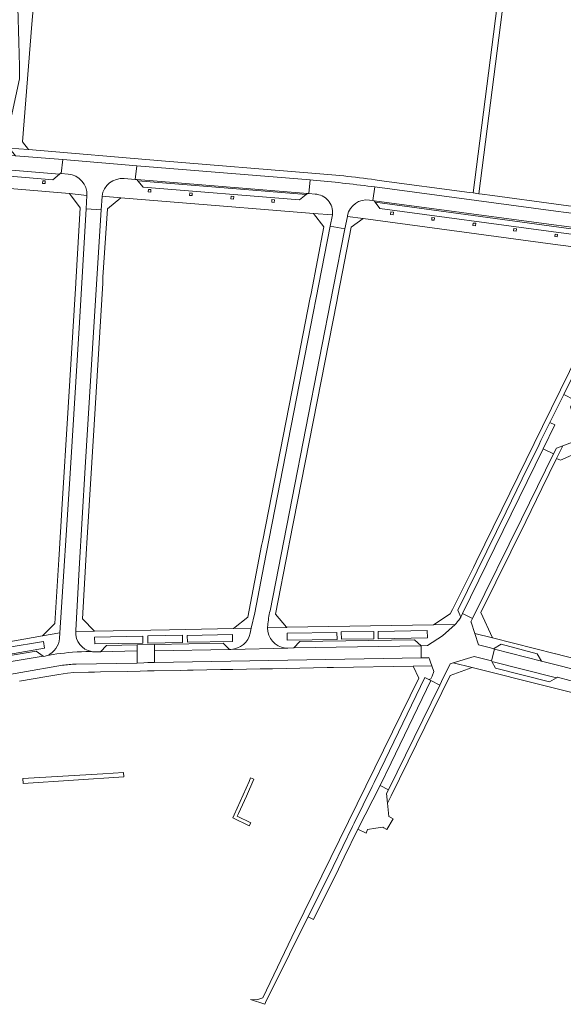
# Model space of a CAD drawing. Extents: x 152048 to 156914, y 461460 to 468786.
# Tile 26 of 256: x 153033 to 153190, y 463660 to 463946. Entities that reach past the tile are written whole.
import ezdxf

# ---------------------------------------------------------------- set-up
doc = ezdxf.new("R2010")
doc.units = 0
doc.header["$LTSCALE"] = 0.75
for name, color, linetype, lineweight in [('B-RO-VH-VERHARDING_ASFALT-GV', 251, 'CONTINUOUS', 18), ('B-RO-VH-VERHARDING_BETONSTRAATSTEEN-GV', 251, 'CONTINUOUS', 18), ('B-RO-VH-VERHARDING_STRAATBAKSTEEN-GV', 251, 'CONTINUOUS', 18), ('B-RO-VH-VERHARDING_TEGEL-GV', 251, 'CONTINUOUS', 18)]:
    doc.layers.add(name, color=color, linetype=linetype, lineweight=lineweight)

msp = doc.modelspace()

# ---------------------------------------------------------------- linework, layer by layer
at = {"layer": 'B-RO-VH-VERHARDING_ASFALT-GV'}
for points in [[(153174.043, 463960.701), (153172.357, 463961.055), (153164.025, 463895.282), (153165.647, 463895.065), (153173.368, 463955.454), (153173.937, 463959.876)], [(153044.102, 463900.715), (153044.429, 463900.985), (153044.635, 463900.966), (153045.036, 463904.964), (153031.399, 463906.085), (152988.24, 463909.753), (152987.462, 463909.828), (152987.202, 463905.859), (152988.052, 463905.771), (152988.389, 463905.372)], [(153066.525, 463899.187), (153115.962, 463895.136), (153116.351, 463895.104), (153116.757, 463899.057), (153066.482, 463903.189), (153066.059, 463899.222)], [(153134.927, 463893.06), (153135.299, 463893.008), (153187.347, 463886.084), (153199.357, 463884.484), (153199.915, 463888.42), (153188, 463890.022), (153135.515, 463897.046)]]:
    msp.add_lwpolyline(points, close=True, dxfattribs=at)
for points in [[(153062.897, 463899.458), (153066.059, 463899.222), (153066.482, 463903.189), (153045.036, 463904.964), (153044.635, 463900.966), (153046.656, 463900.777)], [(153117.633, 463898.971), (153116.757, 463899.057), (153116.351, 463895.104), (153118.196, 463894.953)], [(153134.001, 463893.189), (153134.927, 463893.06), (153135.515, 463897.046), (153134.525, 463897.169)], [(153052.052, 463894.571), (153051.84, 463890.67), (153056.193, 463890.366), (153056.436, 463894.25), (153056.448, 463894.347)], [(153123.254, 463889.116), (153123.214, 463888.905), (153122.585, 463885.615), (153126.822, 463884.9), (153127.536, 463888.456), (153127.591, 463888.731)]]:
    msp.add_lwpolyline(points, dxfattribs=at)
for points in [[(153046.656, 463900.777, -0.4013038), (153052.052, 463894.571)], [(153056.448, 463894.347, -0.4043155), (153062.897, 463899.458)], [(153134.525, 463897.169, 0.0120657), (153117.633, 463898.971)], [(153118.196, 463894.953, -0.4296486), (153123.254, 463889.116)], [(153127.591, 463888.731, -0.4081588), (153134.001, 463893.189)]]:
    msp.add_lwpolyline(points, format="xyb", dxfattribs=at)
at = {"layer": 'B-RO-VH-VERHARDING_BETONSTRAATSTEEN-GV'}
for points in [[(152988.389, 463905.372), (152989.917, 463903.559), (153042.157, 463899.101), (153044.102, 463900.715)], [(153115.56, 463894.809), (153115.962, 463895.136), (153066.525, 463899.187), (153066.86, 463898.792)], [(153115.56, 463894.809), (153066.86, 463898.792), (153068.402, 463896.974), (153113.693, 463893.295)], [(153135.299, 463893.008), (153135.596, 463892.616), (153198.788, 463884.063), (153199.357, 463884.484), (153187.347, 463886.084)], [(153187.254, 463884.003), (153196.965, 463882.715), (153198.788, 463884.063), (153135.596, 463892.616), (153136.998, 463890.764)], [(153193.528, 463829.234), (153192.199, 463833.253), (153193.223, 463835.315), (153190.242, 463836.854), (153186.237, 463828.739), (153187.668, 463828.024), (153184.256, 463821.06), (153187.305, 463819.597), (153188.142, 463821.292), (153189.994, 463821.971), (153192.796, 463822.998), (153195.96, 463822.32), (153196.741, 463825.71), (153194.529, 463826.207)], [(153184.256, 463821.06), (153187.668, 463828.024), (153186.237, 463828.739), (153183.646, 463823.459), (153183.119, 463822.323), (153178.229, 463812.332), (153173.575, 463802.85), (153159.509, 463774.293), (153160.381, 463772.227), (153160.914, 463773.319), (153160.915, 463773.32), (153174.995, 463802.158), (153179.644, 463811.636)], [(153066.657, 463762.503), (153066.651, 463764.208), (153057.705, 463764.003), (153055.955, 463762.199)], [(153066.651, 463764.208), (153066.657, 463762.503), (153066.67, 463758.953), (153068.583, 463759.019), (153069.728, 463759.056), (153071.682, 463759.084), (153071.645, 463762.525), (153071.623, 463764.284)], [(153093.336, 463762.915), (153091.535, 463764.683), (153071.623, 463764.284), (153071.645, 463762.525)], [(153112.074, 463763.322), (153148.906, 463763.957), (153147.02, 463765.704), (153113.795, 463765.149)], [(153183.85, 463759.489), (153182.52, 463761.659), (153172.097, 463764.386), (153169.896, 463763.083), (153170.215, 463763)], [(153024.476, 463758.36), (153029.495, 463759.258), (153039.366, 463760.961), (153037.345, 463762.349), (153029.229, 463761.011), (153024.127, 463760.079), (152994.131, 463754.994), (152992.731, 463752.786), (152993.045, 463752.833), (153008.248, 463755.446)], [(153169.439, 463759.373), (153170.478, 463757.442), (153186.137, 463753.531), (153188.156, 463754.696)], [(153116.148, 463685.338), (153117.73, 463684.564), (153124.961, 463699.182), (153126.641, 463702.649), (153130.619, 463710.755), (153137.006, 463723.4), (153140.237, 463730.013), (153151.717, 463753.88), (153151.121, 463754.182), (153149.977, 463754.749), (153138.489, 463730.862), (153135.271, 463724.27), (153134.695, 463723.09), (153129.522, 463712.516), (153129.032, 463711.516), (153123.383, 463699.959)], [(153137.006, 463723.4), (153130.619, 463710.755), (153132.955, 463709.637), (153133.415, 463710.633), (153135.748, 463711.005), (153137.845, 463711.34), (153138.124, 463711.187), (153139.006, 463710.702), (153140.771, 463713.788), (153139.935, 463714.271), (153139.584, 463714.473), (153139.155, 463718.298), (153138.836, 463721.134), (153139.488, 463722.152)]]:
    msp.add_lwpolyline(points, close=True, dxfattribs=at)
for points in [[(153148.969, 463760.479), (153150.9, 463760.426), (153151.181, 463760.517), (153152.024, 463758.13), (153152.596, 463756.512), (153152.164, 463755.12), (153151.771, 463754.376), (153151.121, 463754.182), (153151.717, 463753.88), (153154.315, 463752.561), (153154.839, 463753.637), (153157.322, 463758.735), (153158.228, 463759.013), (153164.265, 463760.865), (153168.126, 463759.888), (153169.326, 463759.582), (153170.215, 463763), (153169.896, 463763.083), (153169.009, 463763.313), (153165.584, 463764.2), (153164.464, 463767.533), (153163.38, 463770.758), (153163.341, 463770.873), (153163.85, 463771.902), (153160.914, 463773.319), (153160.381, 463772.227), (153159.849, 463771.416)], [(153159.132, 463770.497), (153158.767, 463770.157), (153155.16, 463766.796), (153150.774, 463764.002), (153148.906, 463763.957), (153148.969, 463760.479)]]:
    msp.add_lwpolyline(points, dxfattribs=at)
msp.add_lwpolyline([(153159.849, 463771.416, -0.0036124), (153159.132, 463770.497)], format="xyb", dxfattribs=at)
at = {"layer": 'B-RO-VH-VERHARDING_STRAATBAKSTEEN-GV'}
for points in [[(153048.823, 463768.347), (153049.807, 463786.282), (153051.581, 463815.646), (153054.113, 463856.498), (153056.193, 463890.366), (153051.84, 463890.67), (153049.909, 463857.751), (153047.213, 463813.899), (153044.26, 463767.75), (153044.155, 463766.105)], [(153105.125, 463774.099), (153111.522, 463806.79), (153123.43, 463867.693), (153126.822, 463884.9), (153122.585, 463885.615), (153113.594, 463839.594), (153103.352, 463787.093), (153100.68, 463773.472), (153099.691, 463769.014), (153099.383, 463767.623)], [(153039.974, 463760.932), (153039.535, 463760.845), (153039.366, 463760.961), (153029.495, 463759.258), (153024.476, 463758.36), (153008.248, 463755.446), (152993.045, 463752.833), (152993.673, 463749.399), (152994.751, 463749.586), (153008.618, 463751.985), (153045.033, 463758.289)], [(153053.396, 463762.269), (153053.056, 463762.265), (153051.77, 463762.249), (153050.485, 463762.211), (153049.201, 463762.15), (153047.918, 463762.067), (153046.636, 463761.962), (153045.551, 463761.855), (153044.467, 463761.732), (153043.385, 463761.593), (153042.306, 463761.438), (153040.616, 463761.169)], [(153040.616, 463761.169), (153042.306, 463761.438), (153043.385, 463761.593), (153044.467, 463761.732), (153045.551, 463761.855), (153046.636, 463761.962), (153047.918, 463762.067), (153049.201, 463762.15), (153050.485, 463762.211), (153051.77, 463762.249), (153053.056, 463762.265), (153053.396, 463762.269)], [(153048.958, 463758.665), (153066.67, 463758.953), (153066.657, 463762.503), (153055.955, 463762.199), (153054.51, 463762.183)], [(153093.795, 463762.92), (153110.319, 463763.238)]]:
    msp.add_lwpolyline(points, dxfattribs=at)
for points in [[(153163.85, 463771.902), (153177.988, 463800.676), (153182.647, 463810.163), (153187.305, 463819.597), (153184.256, 463821.06), (153179.644, 463811.636), (153174.995, 463802.158), (153160.915, 463773.32), (153160.914, 463773.319)], [(153148.969, 463760.479), (153148.906, 463763.957), (153112.074, 463763.322), (153110.319, 463763.238), (153093.795, 463762.92), (153093.336, 463762.915), (153071.645, 463762.525), (153071.682, 463759.084)], [(153272.89, 463733.471), (153273.704, 463736.826), (153190.659, 463757.715), (153190.394, 463757.827), (153190.389, 463757.824), (153183.85, 463759.489), (153170.215, 463763), (153169.326, 463759.582), (153169.439, 463759.373), (153188.156, 463754.696), (153188.397, 463754.835), (153195.585, 463752.954), (153195.678, 463752.807)], [(153151.717, 463753.88), (153140.237, 463730.013), (153137.006, 463723.4), (153139.488, 463722.152), (153154.315, 463752.561)]]:
    msp.add_lwpolyline(points, close=True, dxfattribs=at)
for points in [[(153104.452, 463769.807, -0.0258833), (153105.125, 463774.099)], [(153104.418, 463769.152, -0.0274861), (153104.452, 463769.807)], [(153053.396, 463762.269, -0.3817127), (153048.805, 463768.139)], [(153048.805, 463768.139, -0.0095439), (153048.823, 463768.347)], [(153099.383, 463767.623, -0.3456344), (153093.795, 463762.92)], [(153109.566, 463763.29, -0.3749336), (153104.418, 463769.152)], [(153044.155, 463766.105, -0.2752884), (153040.616, 463761.169)], [(153040.616, 463761.169, -0.030094), (153039.974, 463760.932)], [(153054.51, 463762.183, -0.050247), (153053.396, 463762.269)], [(153110.319, 463763.238, -0.0318125), (153109.566, 463763.29)], [(153045.033, 463758.289, -0.0123178), (153046.902, 463758.518)], [(153046.902, 463758.518, -0.0131347), (153048.958, 463758.665)]]:
    msp.add_lwpolyline(points, format="xyb", dxfattribs=at)
at = {"layer": 'B-RO-VH-VERHARDING_TEGEL-GV'}
for points in [[(153036.739, 463952.177), (153036.879, 463954.008), (153036.9, 463954.277), (153035.061, 463954.41), (153034.693, 463949.019), (153030.756, 463953.218), (153030.834, 463954.715), (153028.932, 463954.853), (153028.785, 463952.308), (153032.007, 463949.06), (153032.325, 463939.063), (153032.483, 463932.082), (153032.524, 463929.24), (153032.536, 463928.432), (153030.408, 463918.518), (153028.679, 463910.464), (153028.236, 463908.397), (153029.567, 463908.283), (153035.125, 463907.851), (153033.434, 463910.081), (153036.134, 463944.247)], [(153039.273, 463898.817), (153039.992, 463898.774), (153039.948, 463898.031), (153039.229, 463898.074)], [(153047.055, 463895.127), (153050.066, 463890.985), (153048.928, 463870.991), (153048.852, 463869.364), (153048.84, 463869.128), (153046.617, 463833.108), (153044.788, 463803.439), (153043.985, 463790.46), (153043.886, 463788.949), (153042.728, 463770.442), (153039.192, 463766.859), (153044.26, 463767.75), (153047.213, 463813.899), (153049.909, 463857.751), (153051.84, 463890.67), (153052.052, 463894.571)], [(153070.557, 463895.553), (153069.846, 463895.591), (153069.886, 463896.342), (153070.596, 463896.304)], [(153081.895, 463895.347), (153082.612, 463895.276), (153082.538, 463894.523), (153081.821, 463894.593)], [(153093.851, 463894.331), (153094.605, 463894.252), (153094.53, 463893.538), (153093.776, 463893.617)], [(153105.682, 463893.374), (153106.427, 463893.302), (153106.354, 463892.549), (153105.61, 463892.621)], [(153099.691, 463769.014), (153100.68, 463773.472), (153103.352, 463787.093), (153113.594, 463839.594), (153122.585, 463885.615), (153123.214, 463888.905), (153117.746, 463889.354), (153120.699, 463885.425), (153117.003, 463866.099), (153116.686, 463864.505), (153111.423, 463837.619), (153103.017, 463794.622), (153102.696, 463793.02), (153098.653, 463772.251), (153094.568, 463768.921)], [(153140.079, 463889.022), (153140.172, 463889.779), (153140.891, 463889.69), (153140.798, 463888.933)], [(153151.99, 463887.437), (153152.068, 463888.142), (153152.805, 463888.06), (153152.727, 463887.355)], [(153163.919, 463885.841), (153164.006, 463886.574), (153164.737, 463886.488), (153164.65, 463885.755)], [(153175.831, 463884.999), (153176.57, 463884.89), (153176.463, 463884.169), (153175.724, 463884.278)], [(153188.358, 463882.597), (153187.67, 463882.69), (153187.763, 463883.379), (153188.451, 463883.285)], [(153163.85, 463771.902), (153163.341, 463770.873), (153163.38, 463770.758), (153164.464, 463767.533), (153169.629, 463766.241), (153166.196, 463773.6), (153179.281, 463800.043), (153183.931, 463809.568), (153188.188, 463818.276), (153189.994, 463821.971), (153188.142, 463821.292), (153187.305, 463819.597), (153182.647, 463810.163), (153177.988, 463800.676)], [(153068.237, 463766.721), (153068.309, 463764.725), (153054.396, 463764.503), (153054.272, 463766.483)], [(153079.748, 463767.042), (153079.735, 463764.93), (153069.708, 463764.754), (153069.678, 463766.847)], [(153094.221, 463767.221), (153094.266, 463765.232), (153081.185, 463764.965), (153081.135, 463766.959)], [(153110.098, 463767.591), (153124.527, 463767.835), (153124.596, 463765.786), (153110.114, 463765.569)], [(153135.258, 463768.123), (153135.248, 463765.951), (153125.849, 463765.83), (153125.754, 463767.972)], [(153136.512, 463765.957), (153136.475, 463768.13), (153150.69, 463768.409), (153150.748, 463766.271)], [(153029.322, 463761.465), (153028.992, 463763.405), (153039.47, 463765.175), (153039.725, 463763.233)], [(153116.148, 463685.338), (153123.383, 463699.959), (153129.032, 463711.516), (153129.522, 463712.516), (153134.695, 463723.09), (153135.271, 463724.27), (153138.489, 463730.862), (153149.977, 463754.749), (153151.121, 463754.182), (153151.771, 463754.376), (153152.164, 463755.12), (153152.596, 463756.512), (153152.024, 463758.13), (153146.588, 463758.035), (153148.291, 463754.511), (153112.548, 463681.635), (153103.046, 463661.826), (153101.317, 463661.231), (153099.495, 463661.377), (153103.592, 463659.96), (153103.841, 463660.462), (153110.801, 463674.53), (153115.599, 463684.227)], [(153139.155, 463718.298), (153140.22, 463720.455), (153140.215, 463720.464), (153157.307, 463755.297), (153163.723, 463757.633), (153158.228, 463759.013), (153157.322, 463758.735), (153154.839, 463753.637), (153154.315, 463752.561), (153139.488, 463722.152), (153138.836, 463721.134)], [(153062.774, 463725.962), (153062.697, 463727.23), (153056.72, 463726.836), (153033.476, 463725.444), (153033.617, 463723.983)], [(153094.321, 463714.015), (153099.116, 463711.731), (153099.554, 463712.63), (153095.639, 463714.496), (153096.012, 463715.315), (153098.279, 463720.296), (153100.392, 463725.24), (153099.486, 463725.665), (153099.04, 463724.622), (153097.364, 463720.7), (153094.736, 463714.926)]]:
    msp.add_lwpolyline(points, close=True, dxfattribs=at)
for points in [[(153046.656, 463900.777), (153044.635, 463900.966), (153044.429, 463900.985), (153044.102, 463900.715), (153042.157, 463899.101), (152989.917, 463903.559), (152988.389, 463905.372), (152988.052, 463905.771), (152987.202, 463905.859), (152981.304, 463906.298)], [(153118.446, 463900.972), (153073.66, 463904.647), (153035.125, 463907.851), (153029.567, 463908.283), (153031.072, 463906.477), (153031.399, 463906.085), (153045.036, 463904.964), (153066.482, 463903.189), (153116.757, 463899.057), (153117.633, 463898.971)], [(153008.939, 463898.368), (153047.055, 463895.127), (153052.052, 463894.571)], [(153118.196, 463894.953), (153116.351, 463895.104), (153115.962, 463895.136), (153115.56, 463894.809), (153113.693, 463893.295), (153068.402, 463896.974), (153066.86, 463898.792), (153066.525, 463899.187), (153066.059, 463899.222), (153062.897, 463899.458)], [(153251.979, 463880.864), (153242.13, 463882.885), (153231.672, 463885.056), (153218.459, 463887.753), (153217.533, 463887.892), (153217.479, 463887.597), (153217.021, 463887.68), (153215.612, 463887.937), (153214.031, 463888.225), (153212.838, 463888.399), (153210.487, 463888.741), (153210.443, 463888.444), (153195.527, 463890.488), (153194.836, 463890.963), (153194.49, 463891.201), (153188.068, 463892.081), (153169.567, 463894.55), (153166.592, 463894.941), (153165.647, 463895.065), (153164.025, 463895.282), (153162.915, 463895.431), (153136.789, 463898.954)], [(153134.525, 463897.169), (153135.515, 463897.046), (153188, 463890.022), (153199.915, 463888.42), (153206.183, 463887.578)], [(153048.805, 463768.139), (153054.279, 463768.162), (153050.755, 463771.809), (153051.909, 463792.125), (153051.999, 463793.742), (153054.117, 463828.022), (153056.66, 463869.13), (153056.722, 463870.909), (153058, 463890.703), (153061.878, 463893.91), (153056.448, 463894.347), (153056.436, 463894.25), (153056.193, 463890.366), (153054.113, 463856.498), (153051.581, 463815.646), (153049.807, 463786.282), (153048.823, 463768.347)], [(153056.448, 463894.347), (153061.878, 463893.91), (153083.332, 463892.181), (153111.845, 463889.839), (153117.746, 463889.354), (153123.214, 463888.905), (153123.254, 463889.116)], [(153204.748, 463883.753), (153199.357, 463884.484), (153198.788, 463884.063), (153196.965, 463882.715), (153187.254, 463884.003), (153136.998, 463890.764), (153135.596, 463892.616), (153135.299, 463893.008), (153134.927, 463893.06), (153134.001, 463893.189)], [(153104.418, 463769.152), (153110.024, 463769.253), (153110.02, 463769.308), (153109.886, 463769.306), (153106.725, 463773.085), (153110.512, 463792.47), (153110.794, 463793.976), (153117.644, 463828.864), (153124.462, 463863.84), (153124.755, 463865.411), (153128.686, 463885.362), (153132.082, 463887.846), (153127.536, 463888.456), (153126.822, 463884.9), (153123.43, 463867.693), (153111.522, 463806.79), (153105.125, 463774.099)], [(153127.591, 463888.731), (153127.536, 463888.456), (153132.082, 463887.846), (153187.07, 463880.442), (153203.543, 463878.27), (153206.347, 463873.063), (153206.343, 463873.055), (153207.618, 463872.432), (153208.548, 463874.336), (153209.668, 463876.563)], [(153159.849, 463771.416), (153160.381, 463772.227), (153159.509, 463774.293), (153173.575, 463802.85), (153178.229, 463812.332), (153183.119, 463822.323), (153183.646, 463823.459), (153186.237, 463828.739), (153190.242, 463836.854), (153207.618, 463872.432), (153206.343, 463873.055), (153197.994, 463855.957), (153197.088, 463854.103), (153184.125, 463827.557), (153176.96, 463812.934), (153172.325, 463803.526), (153164.872, 463788.264), (153164.094, 463786.677), (153158.056, 463774.428), (153157.349, 463773.22), (153152.507, 463769.981), (153158.767, 463770.157), (153159.132, 463770.497)], [(153192.796, 463822.998), (153189.994, 463821.971), (153188.188, 463818.276), (153189.263, 463817.749), (153193.478, 463819.604)], [(153158.767, 463770.157), (153152.507, 463769.981), (153110.02, 463769.308), (153110.024, 463769.253), (153104.418, 463769.152)], [(153110.319, 463763.238), (153112.074, 463763.322), (153113.795, 463765.149), (153147.02, 463765.704), (153148.906, 463763.957), (153150.774, 463764.002), (153155.16, 463766.796), (153158.767, 463770.157)], [(153044.155, 463766.105), (153044.26, 463767.75), (153039.192, 463766.859), (153031.075, 463765.432), (153018.363, 463763.219), (153009, 463761.581), (153007.666, 463761.348), (152992.612, 463758.719), (152992.859, 463757.305), (152998.748, 463758.331), (152999.083, 463756.342), (152994.048, 463755.482), (152994.131, 463754.994), (153024.127, 463760.079)], [(153099.383, 463767.623), (153099.691, 463769.014), (153094.568, 463768.921), (153076.04, 463768.584), (153054.279, 463768.162), (153048.805, 463768.139)], [(153206.95, 463756.879), (153189.435, 463761.271), (153189.125, 463761.349), (153187.951, 463761.644), (153187.89, 463761.659), (153169.629, 463766.241), (153164.464, 463767.533), (153165.584, 463764.2), (153169.009, 463763.313), (153169.896, 463763.083), (153172.097, 463764.386), (153182.52, 463761.659), (153183.85, 463759.489), (153190.389, 463757.824)], [(153054.51, 463762.183), (153055.955, 463762.199), (153057.705, 463764.003), (153066.651, 463764.208), (153071.623, 463764.284), (153091.535, 463764.683), (153093.336, 463762.915), (153093.795, 463762.92)], [(153024.127, 463760.079), (153029.229, 463761.011), (153037.345, 463762.349), (153039.366, 463760.961), (153039.535, 463760.845), (153039.974, 463760.932)], [(153272.083, 463731.873), (153217.8, 463745.461), (153196.884, 463750.902), (153195.692, 463752.785), (153195.678, 463752.807), (153195.585, 463752.954), (153188.397, 463754.835), (153188.156, 463754.696), (153186.137, 463753.531), (153170.478, 463757.442), (153169.439, 463759.373), (153169.326, 463759.582), (153168.126, 463759.888), (153164.265, 463760.865), (153158.228, 463759.013), (153163.723, 463757.633), (153163.729, 463757.635), (153163.734, 463757.637), (153272.211, 463730.389), (153352.673, 463710.178), (153358.204, 463708.766), (153355.762, 463712.723), (153353.563, 463713.261), (153353.14, 463713.364)], [(153045.033, 463758.289), (153008.618, 463751.985)], [(153032.486, 463753.695), (153040.428, 463755.062), (153042.181, 463755.358), (153043.899, 463755.648), (153046.43, 463756.031), (153048.239, 463756.201), (153052.483, 463756.281), (153054.245, 463756.315), (153056.001, 463756.348), (153063.822, 463756.51), (153067.497, 463756.588), (153069.618, 463756.642), (153071.551, 463756.699), (153071.551, 463756.664), (153079.325, 463756.802), (153081.196, 463756.842), (153082.831, 463756.877), (153090.816, 463757.026), (153092.634, 463757.055), (153094.349, 463757.083), (153102.293, 463757.238), (153103.983, 463757.271), (153105.838, 463757.307), (153121.683, 463757.616), (153123.548, 463757.653), (153146.588, 463758.035), (153152.024, 463758.13)], [(153152.024, 463758.13), (153151.181, 463760.517), (153150.9, 463760.426), (153148.969, 463760.479), (153071.682, 463759.084), (153069.728, 463759.056), (153068.583, 463759.019), (153066.67, 463758.953), (153048.958, 463758.665)]]:
    msp.add_lwpolyline(points, dxfattribs=at)
for points in [[(153052.052, 463894.571, 0.4013038), (153046.656, 463900.777)], [(153136.789, 463898.954, 0.0158045), (153118.446, 463900.972)], [(153062.897, 463899.458, 0.4043155), (153056.448, 463894.347)], [(153117.633, 463898.971, -0.0120657), (153134.525, 463897.169)], [(153123.254, 463889.116, 0.4296486), (153118.196, 463894.953)], [(153134.001, 463893.189, 0.4081588), (153127.591, 463888.731)], [(153105.125, 463774.099, 0.0258833), (153104.452, 463769.807)], [(153104.452, 463769.807, 0.0274861), (153104.418, 463769.152)], [(153159.132, 463770.497, 0.0036124), (153159.849, 463771.416)], [(153048.805, 463768.139, 0.3817127), (153053.396, 463762.269)], [(153048.823, 463768.347, 0.0095439), (153048.805, 463768.139)], [(153093.795, 463762.92, 0.3456344), (153099.383, 463767.623)], [(153104.418, 463769.152, 0.3749336), (153109.566, 463763.29)], [(153040.616, 463761.169, 0.2752884), (153044.155, 463766.105)], [(153039.974, 463760.932, 0.030094), (153040.616, 463761.169)], [(153053.396, 463762.269, 0.050247), (153054.51, 463762.183)], [(153109.566, 463763.29, 0.0318125), (153110.319, 463763.238)], [(153046.902, 463758.518, 0.0123178), (153045.033, 463758.289)], [(153048.958, 463758.665, 0.0131347), (153046.902, 463758.518)]]:
    msp.add_lwpolyline(points, format="xyb", dxfattribs=at)

doc.saveas('drawing.dxf')
